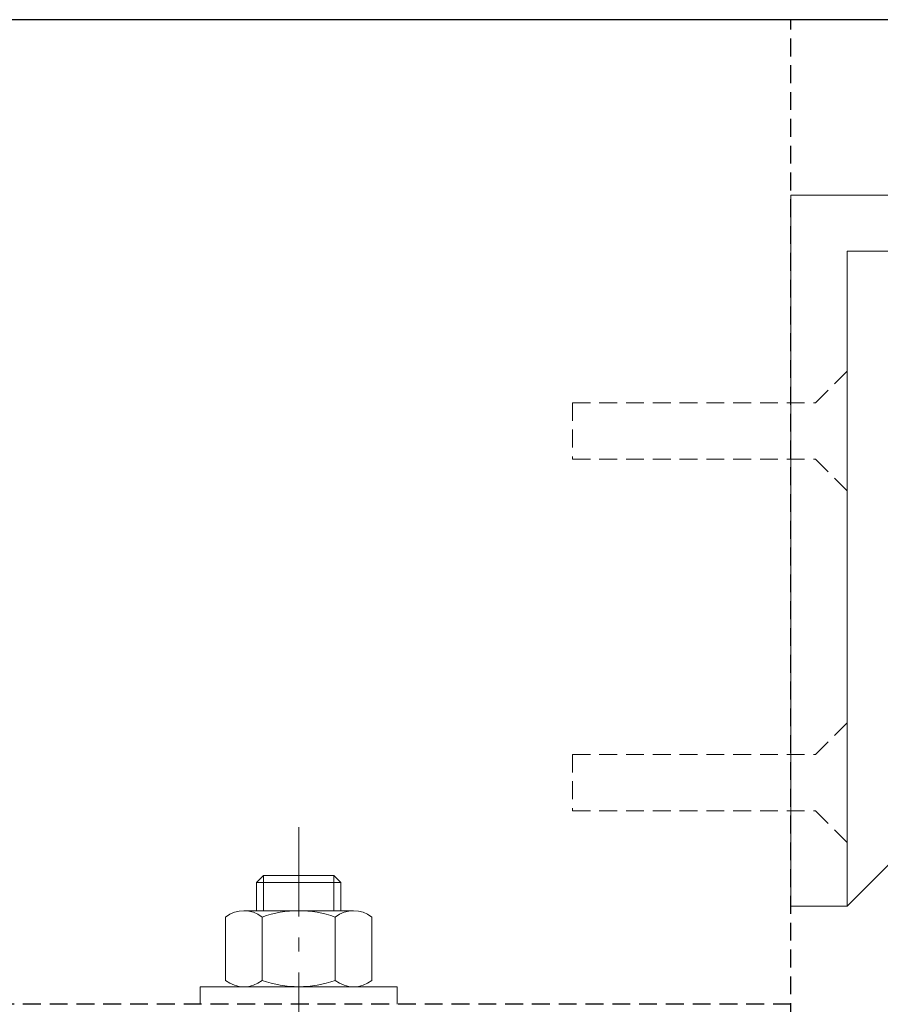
# Model space of a CAD drawing. Header units: millimetres. Extents: x -637441 to -130928, y -380379 to -53767.
# Tile 184 of 256: x -353556 to -352945, y -153075 to -152375. Entities that reach past the tile are written whole.
import ezdxf

# ---------------------------------------------------------------- set-up
doc = ezdxf.new("R2010")
doc.units = ezdxf.units.MM
doc.header["$LTSCALE"] = 10
doc.linetypes.add('GEN7', pattern=[13.75, 9.75, -1.5, 1, -1.5])
doc.linetypes.add('HIDDEN', pattern=[1.905, 1.27, -0.635])
for name, color, linetype, lineweight in [('CKTEXTY_MALE', 7, 'Continuous', 25), ('MB-inne', 8, 'Continuous', 9), ('MB-osie', 4, 'GEN7', 5)]:
    doc.layers.add(name, color=color, linetype=linetype, lineweight=lineweight)

msp = doc.modelspace()

# ---------------------------------------------------------------- linework, layer by layer
at = {"color": 7, "linetype": 'HIDDEN'}
for p, q in [((-353008.072, -153124.961), (-353008.072, -152374.963)), ((-353008.072, -153074.962), (-353708.072, -153074.962))]:
    msp.add_line(p, q, dxfattribs=at)
at = {"layer": 'CKTEXTY_MALE', "color": 6}
msp.add_line((-352933.072, -152374.963), (-355413.139, -152374.963), dxfattribs=at)
at = {"layer": 'MB-inne', "color": 7, "linetype": 'Continuous'}
msp.add_line((-352502.572, -152539.618), (-352968.072, -153005.118), dxfattribs=at)
at = {"layer": 'MB-inne', "color": 7, "linetype": 'HIDDEN'}
for p, q in [((-352990.571, -152647.367), (-352968.071, -152624.867)), ((-353163.428, -152647.367), (-353163.428, -152687.367)), ((-353163.416, -152647.367), (-352990.571, -152647.367)), ((-353163.416, -152687.367), (-352990.571, -152687.367)), ((-352990.571, -152687.367), (-352968.071, -152709.867)), ((-352990.571, -152897.367), (-352968.071, -152874.867)), ((-353163.428, -152897.367), (-353163.428, -152937.367)), ((-353163.416, -152897.367), (-352990.571, -152897.367)), ((-353163.416, -152937.367), (-352990.571, -152937.367)), ((-352990.571, -152937.367), (-352968.071, -152959.867))]:
    msp.add_line(p, q, dxfattribs=at)
at = {"layer": 'MB-inne', "color": 7}
for p, q in [((-353383.072, -152983.451), (-353388.072, -152988.451)), ((-353383.072, -153008.462), (-353383.072, -152983.451)), ((-353333.072, -152983.451), (-353383.072, -152983.451)), ((-353333.072, -153008.462), (-353333.072, -152983.451)), ((-353333.072, -152983.451), (-353328.072, -152988.451)), ((-353388.072, -153008.462), (-353388.072, -152988.451)), ((-353328.072, -152988.451), (-353388.072, -152988.451)), ((-353328.072, -153008.462), (-353328.072, -152988.451)), ((-353397.043, -153008.462), (-353319.1, -153008.462)), ((-353410.033, -153058.019), (-353410.033, -153012.905)), ((-353384.052, -153058.019), (-353384.052, -153012.905)), ((-353332.091, -153058.019), (-353332.091, -153012.905)), ((-353306.11, -153058.019), (-353306.11, -153012.905)), ((-353428.072, -153062.462), (-353288.072, -153062.462)), ((-353428.072, -153062.462), (-353428.072, -153074.962)), ((-353397.043, -153062.462), (-353319.1, -153062.462)), ((-353288.072, -153062.462), (-353288.072, -153074.962))]:
    msp.add_line(p, q, dxfattribs=at)
at = {"layer": 'MB-inne', "color": 7, "linetype": 'Continuous'}
msp.add_lwpolyline([(-352502.572, -152499.617), (-353008.072, -152499.617), (-353008.072, -153005.119), (-352968.072, -153005.118), (-352968.072, -152539.617), (-352502.572, -152539.618), (-352502.572, -152499.617)], dxfattribs=at)
at = {"layer": 'MB-inne', "color": 7}
for centre, radius, start, end in [((-353397.043, -153029.674), 21.212, 52.236537, 127.763421), ((-353358.072, -153086.646), 78.184, 70.591413, 109.408545), ((-353319.1, -153029.674), 21.212, 52.236537, 127.763421), ((-353397.043, -153041.25), 21.212, 232.236537, 307.763421), ((-353358.072, -152984.278), 78.184, 250.591413, 289.408545), ((-353319.1, -153041.25), 21.212, 232.236537, 307.763421)]:
    msp.add_arc(centre, radius, start, end, dxfattribs=at)
at = {"layer": 'MB-osie', "color": 7}
msp.add_lwpolyline([(-353358.072, -153424.962), (-353358.072, -152949.031)], dxfattribs=at)

doc.saveas('drawing.dxf')
